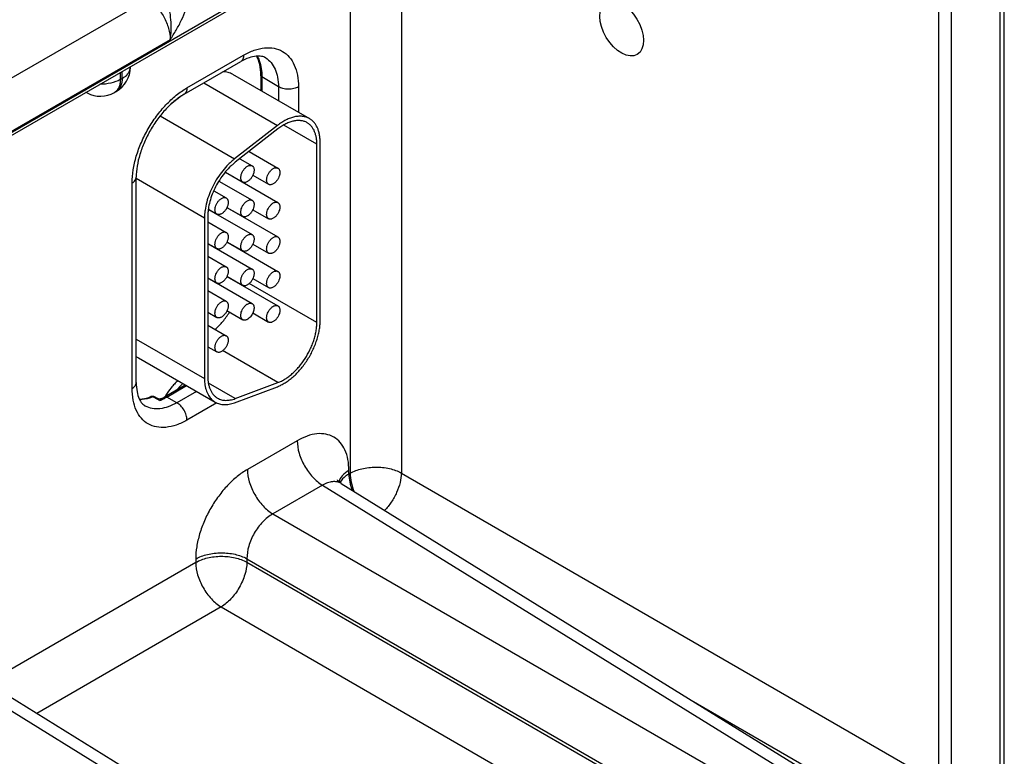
# Model space of a CAD drawing. Header units: inches. Extents: x 0 to 34, y 0 to 22.
# Tile 47 of 103: x 5.5 to 7, y 17.7 to 18.9. Entities that reach past the tile are written whole.
import ezdxf

# ---------------------------------------------------------------- set-up
doc = ezdxf.new("R2010")
doc.units = ezdxf.units.IN
doc.header["$LTSCALE"] = 1.87
doc.header["$MEASUREMENT"] = 0
doc.layers.get('0').update_dxf_attribs({"linetype": 'CONTINUOUS'})
doc.layers.add('02___PRT_ALL_AXES', color=7, linetype='CONTINUOUS')

msp = doc.modelspace()

# ---------------------------------------------------------------- linework, layer by layer
at = {"color": 7, "linetype": 'CONTINUOUS'}
for p, q in [((7.0282, 17.6452), (7.0282, 19.6382)), ((7.0217, 17.6361), (7.0217, 19.629)), ((4.7433, 18.297), (6.8886, 19.5356)), ((4.7462, 18.3035), (6.8915, 19.5422)), ((6.923, 19.5124), (6.923, 17.6616)), ((6.943, 19.5125), (6.943, 17.6617)), ((6.0631, 19.059), (6.0631, 18.1581)), ((5.9811, 19.0117), (5.9811, 18.1577)), ((5.657, 18.916), (5.3465, 18.7368)), ((5.693, 18.8515), (5.3762, 18.6685)), ((5.7199, 18.7745), (5.8106, 18.8268)), ((5.6293, 18.8079), (5.6293, 18.8086)), ((5.7153, 18.7642), (5.806, 18.8165)), ((5.6132, 18.7992), (5.6132, 18.7879)), ((5.6132, 18.7879), (5.6161, 18.7896)), ((5.6161, 18.7896), (5.6161, 18.8009)), ((5.793, 18.7963), (5.916, 18.7253)), ((5.838, 18.7948), (5.838, 18.7703)), ((5.8399, 18.7921), (5.8399, 18.7692)), ((5.8663, 18.7763), (5.8399, 18.7921)), ((5.7468, 18.7824), (5.8647, 18.7143)), ((5.8663, 18.7763), (5.8663, 18.754)), ((5.8984, 18.7761), (5.8984, 18.7354)), ((5.5601, 18.7666), (5.5583, 18.7675)), ((5.6039, 18.7673), (5.6068, 18.769)), ((5.7112, 18.7616), (5.6937, 18.7479)), ((5.677, 18.7297), (5.7962, 18.6609)), ((5.8647, 18.7143), (5.7962, 18.6609)), ((5.8656, 18.7088), (5.7972, 18.6554)), ((5.9278, 18.6844), (5.8749, 18.715)), ((5.9278, 18.3991), (5.9278, 18.6844)), ((5.9331, 18.4021), (5.9331, 18.6875)), ((5.8046, 18.6612), (5.8242, 18.6498)), ((5.8194, 18.6728), (5.8656, 18.6461)), ((5.6387, 18.3028), (5.6387, 18.6316)), ((5.6387, 18.6298), (5.748, 18.5667)), ((5.7814, 18.6396), (5.8656, 18.591)), ((5.7815, 18.6398), (5.8092, 18.6238)), ((5.8254, 18.6347), (5.8506, 18.6202)), ((5.6322, 18.2936), (5.6322, 18.6224)), ((5.7711, 18.6254), (5.8242, 18.5947)), ((5.8048, 18.6261), (5.8048, 18.6264)), ((5.7628, 18.61), (5.7829, 18.5984)), ((5.7839, 18.5831), (5.8656, 18.5359)), ((5.784, 18.5833), (5.8092, 18.5687)), ((5.748, 18.5667), (5.748, 18.3092)), ((5.7533, 18.5698), (5.7533, 18.3123)), ((5.7542, 18.5803), (5.7679, 18.5724)), ((5.7542, 18.58), (5.8242, 18.5396)), ((5.8048, 18.571), (5.8048, 18.5713)), ((5.8254, 18.5796), (5.8506, 18.565)), ((5.7533, 18.5603), (5.7829, 18.5433)), ((5.7533, 18.5257), (5.7679, 18.5173)), ((5.7533, 18.5254), (5.8242, 18.4845)), ((5.7839, 18.528), (5.8656, 18.4808)), ((5.784, 18.5282), (5.8092, 18.5136)), ((5.8254, 18.5245), (5.8506, 18.5099)), ((5.7533, 18.5052), (5.7829, 18.4881)), ((5.8048, 18.5159), (5.8048, 18.5162)), ((5.7839, 18.4729), (5.8656, 18.4257)), ((5.784, 18.4731), (5.8092, 18.4585)), ((5.7533, 18.4705), (5.7679, 18.4622)), ((5.7533, 18.4703), (5.8242, 18.4294)), ((5.9278, 18.3991), (5.8197, 18.4615)), ((5.8254, 18.4694), (5.8506, 18.4548)), ((5.7533, 18.4501), (5.7829, 18.433)), ((5.7533, 18.4154), (5.7679, 18.4071)), ((5.784, 18.418), (5.8092, 18.4034)), ((5.8254, 18.4143), (5.8506, 18.3997)), ((5.7533, 18.395), (5.7829, 18.3779)), ((5.6387, 18.3723), (5.748, 18.3092)), ((5.7533, 18.3603), (5.7679, 18.3519)), ((5.8656, 18.3028), (5.777, 18.354)), ((5.6421, 18.3425), (5.7651, 18.2714)), ((5.6842, 18.28), (5.7173, 18.2991)), ((5.7972, 18.2773), (5.7543, 18.302)), ((5.7972, 18.2773), (5.8656, 18.3028)), ((5.6875, 18.2797), (5.7192, 18.298)), ((5.7351, 18.2887), (5.7037, 18.2706)), ((5.7962, 18.2707), (5.8647, 18.2963)), ((5.6674, 18.279), (5.6655, 18.28)), ((5.6724, 18.2763), (5.6674, 18.279)), ((5.673, 18.2773), (5.668, 18.28)), ((5.6762, 18.2742), (5.6724, 18.2763)), ((5.7037, 18.2706), (5.6875, 18.2797)), ((5.7676, 18.2704), (5.7199, 18.2429)), ((5.8964, 18.2098), (5.8166, 18.1638)), ((5.9791, 18.1566), (5.9791, 18.1621)), ((5.9811, 18.1577), (5.9791, 18.1566)), ((6.0631, 18.1581), (6.923, 17.6616)), ((5.9665, 18.1414), (6.7243, 17.6727)), ((5.937, 18.1386), (5.8573, 18.0926)), ((5.937, 18.1386), (6.6943, 17.6703)), ((5.8573, 18.0926), (6.6415, 17.6398)), ((5.7339, 18.015), (5.4196, 17.8335)), ((5.7339, 18.0205), (5.7339, 18.015)), ((5.8159, 18.021), (6.6002, 17.5682)), ((5.8159, 18.021), (5.8159, 18.0154)), ((5.8159, 18.0154), (6.6002, 17.5626)), ((5.7746, 17.9438), (5.4796, 17.7735)), ((5.7746, 17.9438), (6.2568, 17.6654)), ((5.3775, 17.8156), (6.1348, 17.3472)), ((5.407, 17.8184), (6.1648, 17.3497)), ((6.5272, 17.7947), (6.8816, 17.59))]:
    msp.add_line(p, q, dxfattribs=at)
for points in [[(5.6791, 18.2772), (5.6785, 18.277), (5.6773, 18.2766), (5.6759, 18.2765), (5.6746, 18.2767), (5.6733, 18.2772), (5.673, 18.2773)], [(5.9665, 18.1414), (5.9645, 18.1428), (5.9627, 18.1444), (5.9615, 18.1459), (5.961, 18.1468), (5.9609, 18.147)]]:
    msp.add_lwpolyline(points, dxfattribs=at)
for centre, radius, start, end in [((5.5843, 18.8079), 0.045, 300.0008, 359.9992), ((5.5672, 18.7799), 0.0151, 234.5863, 241.7178), ((5.5814, 18.8062), 0.045, 241.7301, 300.0011), ((5.656, 18.3665), 0.0278, 231.1003, 239.9689), ((5.785, 18.3004), 0.0356, 210.1523, 211.5289), ((5.6648, 18.2741), 0.00676, 61.6012, 111.4205), ((5.6478, 18.3463), 0.0775, 291.554, 294.453), ((5.6394, 18.3574), 0.0895, 296.3565, 300.0555), ((5.6445, 18.3535), 0.0855, 294.4422, 298.3631), ((5.6406, 18.3609), 0.0938, 298.3141, 300.0087)]:
    msp.add_arc(centre, radius, start, end, dxfattribs=at)
for points, knots in [([(5.657, 18.916), (5.6622, 18.913), (5.6721, 18.9045), (5.6835, 18.8885), (5.6911, 18.8704), (5.6931, 18.8575), (5.693, 18.8515)], [0, 0, 0, 0, 0.237052, 0.499139, 0.761692, 1, 1, 1, 1]), ([(5.693, 18.8515), (5.694, 18.8566), (5.6952, 18.8674), (5.6945, 18.8837), (5.6926, 18.8975), (5.6905, 18.9084), (5.6892, 18.9137), (5.6884, 18.9164)], [0, 0, 0, 0, 0.240937, 0.492197, 0.747202, 0.874583, 1, 1, 1, 1]), ([(5.693, 18.8515), (5.6963, 18.8566), (5.7028, 18.8669), (5.7116, 18.8829), (5.718, 18.8992), (5.7202, 18.9106), (5.7202, 18.916)], [0, 0, 0, 0, 0.258867, 0.517509, 0.769693, 1, 1, 1, 1]), ([(5.8106, 18.8268), (5.8161, 18.83), (5.8269, 18.8351), (5.8436, 18.8391), (5.8592, 18.8388), (5.8731, 18.8337), (5.8844, 18.8242), (5.8926, 18.8108), (5.8975, 18.7944), (5.8984, 18.7824), (5.8984, 18.7761)], [0, 0, 0, 0, 0.144905, 0.274534, 0.391125, 0.500011, 0.608895, 0.725481, 0.855102, 1, 1, 1, 1]), ([(5.8106, 18.8268), (5.8106, 18.8257), (5.8104, 18.8235), (5.8096, 18.8205), (5.8081, 18.8181), (5.8067, 18.817), (5.806, 18.8165)], [0, 0, 0, 0, 0.289809, 0.549045, 0.782228, 1, 1, 1, 1]), ([(5.8459, 18.8225), (5.8439, 18.8237), (5.8389, 18.8255), (5.8297, 18.8257), (5.8182, 18.8228), (5.8102, 18.819), (5.806, 18.8165)], [0, 0, 0, 0, 0.162925, 0.371573, 0.650436, 1, 1, 1, 1]), ([(5.838, 18.7948), (5.838, 18.8005), (5.8371, 18.811), (5.8337, 18.8211), (5.8315, 18.8254)], [0, 0, 0, 0, 0.539778, 1, 1, 1, 1]), ([(5.832, 18.8255), (5.8334, 18.8232), (5.8384, 18.8128), (5.8399, 18.801), (5.8399, 18.7921)], [0, 0, 0, 0, 0.226576, 1, 1, 1, 1]), ([(5.8459, 18.8225), (5.8492, 18.8205), (5.8552, 18.8152), (5.8617, 18.8043), (5.8656, 18.791), (5.8663, 18.7814), (5.8663, 18.7763)], [0, 0, 0, 0, 0.217752, 0.451263, 0.710614, 1, 1, 1, 1]), ([(5.6161, 18.7896), (5.6181, 18.7907), (5.6217, 18.7932), (5.626, 18.7977), (5.6287, 18.8027), (5.6293, 18.8062), (5.6293, 18.8079)], [0, 0, 0, 0, 0.289798, 0.549041, 0.782223, 1, 1, 1, 1]), ([(5.6132, 18.7879), (5.6085, 18.7852), (5.5977, 18.7813), (5.5863, 18.7802), (5.5804, 18.7803)], [0, 0, 0, 0, 0.474453, 1, 1, 1, 1]), ([(5.6132, 18.7879), (5.6132, 18.7856), (5.6128, 18.7812), (5.6111, 18.7753), (5.6081, 18.7705), (5.6054, 18.7681), (5.6039, 18.7673)], [0, 0, 0, 0, 0.289805, 0.549049, 0.782227, 1, 1, 1, 1]), ([(5.6161, 18.7896), (5.6161, 18.7873), (5.6158, 18.783), (5.614, 18.777), (5.6111, 18.7722), (5.6083, 18.7698), (5.6068, 18.769)], [0, 0, 0, 0, 0.289805, 0.549049, 0.782227, 1, 1, 1, 1]), ([(5.793, 18.7963), (5.7919, 18.797), (5.7895, 18.7981), (5.7856, 18.7994), (5.7815, 18.8001), (5.7787, 18.8002), (5.7773, 18.8002)], [0, 0, 0, 0, 0.242074, 0.487442, 0.73919, 1, 1, 1, 1]), ([(5.8399, 18.7921), (5.8394, 18.7924), (5.8385, 18.7931), (5.838, 18.7943), (5.838, 18.7948)], [0, 0, 0, 0, 0.54927, 1, 1, 1, 1]), ([(5.6322, 18.6224), (5.6322, 18.6294), (5.6334, 18.6438), (5.6385, 18.6656), (5.6466, 18.6876), (5.6575, 18.7092), (5.6707, 18.7293), (5.6857, 18.7474), (5.7021, 18.7627), (5.7139, 18.771), (5.7199, 18.7745)], [0, 0, 0, 0, 0.114152, 0.237321, 0.36697, 0.499994, 0.633019, 0.76267, 0.885843, 1, 1, 1, 1]), ([(5.7199, 18.7745), (5.7199, 18.7733), (5.7198, 18.7712), (5.7189, 18.7682), (5.7174, 18.7658), (5.716, 18.7646), (5.7153, 18.7642)], [0, 0, 0, 0, 0.289809, 0.549045, 0.782228, 1, 1, 1, 1]), ([(5.8984, 18.7761), (5.8961, 18.7748), (5.8908, 18.7729), (5.8823, 18.772), (5.8738, 18.773), (5.8686, 18.775), (5.8663, 18.7763)], [0, 0, 0, 0, 0.237747, 0.501114, 0.763873, 1, 1, 1, 1]), ([(5.7153, 18.7642), (5.7102, 18.7612), (5.7001, 18.7541), (5.686, 18.7409), (5.6728, 18.7249), (5.6611, 18.7071), (5.6515, 18.688), (5.6443, 18.6686), (5.6399, 18.6498), (5.6387, 18.6374), (5.6387, 18.6316)], [0, 0, 0, 0, 0.110176, 0.232993, 0.36435, 0.500007, 0.635664, 0.767018, 0.889831, 1, 1, 1, 1]), ([(5.916, 18.7253), (5.9152, 18.7257), (5.9135, 18.7266), (5.9099, 18.728), (5.905, 18.7291), (5.8987, 18.7292), (5.8921, 18.7283), (5.8853, 18.7263), (5.8784, 18.7233), (5.8714, 18.7193), (5.8669, 18.716), (5.8647, 18.7143)], [0, 0, 0, 0, 0.051417, 0.1032, 0.209138, 0.320445, 0.438996, 0.56595, 0.70188, 0.846821, 1, 1, 1, 1]), ([(5.9331, 18.6875), (5.9331, 18.6896), (5.9329, 18.6938), (5.9321, 18.6999), (5.9307, 18.7055), (5.9288, 18.7107), (5.9264, 18.7153), (5.9234, 18.7193), (5.92, 18.7227), (5.9174, 18.7245), (5.916, 18.7253)], [0, 0, 0, 0, 0.14849, 0.289479, 0.422747, 0.548653, 0.667992, 0.781933, 0.891987, 1, 1, 1, 1]), ([(5.9123, 18.7188), (5.9108, 18.7196), (5.9075, 18.7211), (5.9022, 18.7222), (5.8965, 18.7224), (5.8906, 18.7215), (5.8844, 18.7197), (5.8781, 18.717), (5.8717, 18.7133), (5.8676, 18.7104), (5.8656, 18.7088)], [0, 0, 0, 0, 0.10308, 0.20903, 0.320349, 0.43892, 0.565901, 0.701837, 0.846767, 1, 1, 1, 1]), ([(5.9278, 18.6844), (5.9278, 18.6864), (5.9277, 18.6902), (5.9269, 18.6957), (5.9257, 18.7008), (5.9239, 18.7055), (5.9217, 18.7097), (5.919, 18.7133), (5.9159, 18.7164), (5.9135, 18.7181), (5.9123, 18.7188)], [0, 0, 0, 0, 0.148529, 0.289501, 0.422739, 0.548642, 0.667995, 0.781939, 0.891988, 1, 1, 1, 1]), ([(5.7962, 18.6609), (5.7945, 18.6595), (5.7912, 18.6567), (5.7846, 18.6506), (5.7769, 18.6419), (5.7686, 18.6304), (5.7615, 18.618), (5.7557, 18.6051), (5.7514, 18.5921), (5.7491, 18.5812), (5.7482, 18.5728), (5.748, 18.5687), (5.748, 18.5667)], [0, 0, 0, 0, 0.059291, 0.120491, 0.247245, 0.377853, 0.509817, 0.640447, 0.767136, 0.887636, 0.944969, 1, 1, 1, 1]), ([(5.7972, 18.6554), (5.7956, 18.6542), (5.7926, 18.6516), (5.7866, 18.646), (5.7796, 18.6381), (5.7721, 18.6277), (5.7656, 18.6164), (5.7603, 18.6047), (5.7564, 18.5928), (5.7543, 18.5829), (5.7535, 18.5753), (5.7533, 18.5716), (5.7533, 18.5698)], [0, 0, 0, 0, 0.059313, 0.12051, 0.247235, 0.377856, 0.509817, 0.640444, 0.767146, 0.887618, 0.944948, 1, 1, 1, 1]), ([(5.8092, 18.6238), (5.8088, 18.624), (5.8081, 18.6246), (5.8073, 18.6256), (5.8067, 18.627), (5.8063, 18.6285), (5.8061, 18.6301), (5.8061, 18.632), (5.8064, 18.6339), (5.8071, 18.6366), (5.8081, 18.6393), (5.8096, 18.6418), (5.8108, 18.6436), (5.8121, 18.6453), (5.8136, 18.6468), (5.8151, 18.648), (5.8162, 18.6488), (5.8167, 18.6491)], [0, 0, 0, 0, 0.04282, 0.08741, 0.135196, 0.187114, 0.243566, 0.304532, 0.36964, 0.438255, 0.58247, 0.656229, 0.729617, 0.801598, 0.871247, 0.937677, 1, 1, 1, 1]), ([(5.8167, 18.6491), (5.8174, 18.6494), (5.8187, 18.6501), (5.8207, 18.6506), (5.8223, 18.6505), (5.8234, 18.6502), (5.824, 18.65), (5.8242, 18.6498)], [0, 0, 0, 0, 0.289326, 0.548705, 0.78167, 0.891839, 1, 1, 1, 1]), ([(5.8242, 18.6498), (5.8246, 18.6496), (5.8253, 18.6491), (5.8261, 18.648), (5.8268, 18.6467), (5.8272, 18.6452), (5.8274, 18.6435), (5.8273, 18.6417), (5.827, 18.6397), (5.8264, 18.637), (5.8253, 18.6344), (5.8239, 18.6318), (5.8226, 18.63), (5.8213, 18.6284), (5.8198, 18.6269), (5.8183, 18.6256), (5.8173, 18.6249), (5.8167, 18.6246)], [0, 0, 0, 0, 0.04282, 0.08741, 0.135196, 0.187114, 0.243566, 0.304532, 0.36964, 0.438255, 0.58247, 0.656229, 0.729617, 0.801598, 0.871247, 0.937677, 1, 1, 1, 1]), ([(5.8506, 18.6202), (5.8502, 18.6204), (5.8495, 18.6209), (5.8487, 18.622), (5.848, 18.6233), (5.8476, 18.6248), (5.8474, 18.6265), (5.8475, 18.6283), (5.8478, 18.6302), (5.8484, 18.6329), (5.8495, 18.6356), (5.8509, 18.6381), (5.8522, 18.6399), (5.8535, 18.6416), (5.855, 18.6431), (5.8565, 18.6444), (5.8575, 18.6451), (5.8581, 18.6454)], [0, 0, 0, 0, 0.04282, 0.08741, 0.135196, 0.187114, 0.243566, 0.304532, 0.36964, 0.438255, 0.58247, 0.656229, 0.729617, 0.801598, 0.871247, 0.937677, 1, 1, 1, 1]), ([(5.8581, 18.6454), (5.8587, 18.6458), (5.86, 18.6464), (5.8621, 18.6469), (5.8637, 18.6468), (5.8648, 18.6465), (5.8653, 18.6463), (5.8656, 18.6461)], [0, 0, 0, 0, 0.289326, 0.548705, 0.78167, 0.891839, 1, 1, 1, 1]), ([(5.8656, 18.6461), (5.866, 18.6459), (5.8667, 18.6454), (5.8675, 18.6443), (5.8681, 18.643), (5.8685, 18.6415), (5.8687, 18.6398), (5.8687, 18.638), (5.8684, 18.6361), (5.8677, 18.6334), (5.8667, 18.6307), (5.8652, 18.6282), (5.864, 18.6264), (5.8627, 18.6247), (5.8612, 18.6232), (5.8597, 18.6219), (5.8586, 18.6212), (5.8581, 18.6209)], [0, 0, 0, 0, 0.04282, 0.08741, 0.135196, 0.187114, 0.243566, 0.304532, 0.36964, 0.438255, 0.58247, 0.656229, 0.729617, 0.801598, 0.871247, 0.937677, 1, 1, 1, 1]), ([(5.6322, 18.6224), (5.6331, 18.623), (5.6349, 18.6242), (5.6371, 18.6265), (5.6384, 18.629), (5.6387, 18.6307), (5.6387, 18.6316)], [0, 0, 0, 0, 0.289804, 0.549038, 0.782223, 1, 1, 1, 1]), ([(5.8167, 18.6246), (5.8161, 18.6242), (5.8147, 18.6236), (5.8127, 18.6231), (5.8111, 18.6231), (5.81, 18.6234), (5.8095, 18.6237), (5.8092, 18.6238)], [0, 0, 0, 0, 0.289326, 0.548705, 0.78167, 0.891839, 1, 1, 1, 1]), ([(5.8581, 18.6209), (5.8574, 18.6205), (5.8561, 18.6199), (5.8541, 18.6194), (5.8525, 18.6195), (5.8513, 18.6198), (5.8508, 18.62), (5.8506, 18.6202)], [0, 0, 0, 0, 0.289326, 0.548705, 0.78167, 0.891839, 1, 1, 1, 1]), ([(5.7754, 18.5976), (5.776, 18.598), (5.7773, 18.5986), (5.7793, 18.5991), (5.7809, 18.5991), (5.7821, 18.5988), (5.7826, 18.5985), (5.7829, 18.5984)], [0, 0, 0, 0, 0.289326, 0.548705, 0.78167, 0.891839, 1, 1, 1, 1]), ([(5.7829, 18.5984), (5.7832, 18.5982), (5.7839, 18.5976), (5.7848, 18.5966), (5.7854, 18.5952), (5.7858, 18.5937), (5.786, 18.5921), (5.7859, 18.5902), (5.7857, 18.5883), (5.785, 18.5856), (5.7839, 18.5829), (5.7825, 18.5804), (5.7813, 18.5786), (5.7799, 18.5769), (5.7785, 18.5754), (5.777, 18.5742), (5.7759, 18.5734), (5.7754, 18.5731)], [0, 0, 0, 0, 0.04282, 0.08741, 0.135196, 0.187114, 0.243566, 0.304532, 0.36964, 0.438255, 0.58247, 0.656229, 0.729617, 0.801598, 0.871247, 0.937677, 1, 1, 1, 1]), ([(5.7679, 18.5724), (5.7675, 18.5726), (5.7668, 18.5731), (5.7659, 18.5742), (5.7653, 18.5755), (5.7649, 18.577), (5.7647, 18.5787), (5.7648, 18.5805), (5.765, 18.5825), (5.7657, 18.5851), (5.7668, 18.5878), (5.7682, 18.5904), (5.7694, 18.5922), (5.7708, 18.5938), (5.7722, 18.5953), (5.7737, 18.5966), (5.7748, 18.5973), (5.7754, 18.5976)], [0, 0, 0, 0, 0.04282, 0.08741, 0.135196, 0.187114, 0.243566, 0.304532, 0.36964, 0.438255, 0.58247, 0.656229, 0.729617, 0.801598, 0.871247, 0.937677, 1, 1, 1, 1]), ([(5.8092, 18.5687), (5.8088, 18.5689), (5.8081, 18.5695), (5.8073, 18.5705), (5.8067, 18.5718), (5.8063, 18.5733), (5.8061, 18.575), (5.8061, 18.5769), (5.8064, 18.5788), (5.8071, 18.5815), (5.8081, 18.5841), (5.8096, 18.5867), (5.8108, 18.5885), (5.8121, 18.5902), (5.8136, 18.5917), (5.8151, 18.5929), (5.8162, 18.5936), (5.8167, 18.594)], [0, 0, 0, 0, 0.04282, 0.08741, 0.135196, 0.187114, 0.243566, 0.304532, 0.36964, 0.438255, 0.58247, 0.656229, 0.729617, 0.801598, 0.871247, 0.937677, 1, 1, 1, 1]), ([(5.8167, 18.594), (5.8174, 18.5943), (5.8187, 18.595), (5.8207, 18.5954), (5.8223, 18.5954), (5.8234, 18.5951), (5.824, 18.5948), (5.8242, 18.5947)], [0, 0, 0, 0, 0.289326, 0.548705, 0.78167, 0.891839, 1, 1, 1, 1]), ([(5.8242, 18.5947), (5.8246, 18.5945), (5.8253, 18.5939), (5.8261, 18.5929), (5.8268, 18.5916), (5.8272, 18.5901), (5.8274, 18.5884), (5.8273, 18.5866), (5.827, 18.5846), (5.8264, 18.5819), (5.8253, 18.5793), (5.8239, 18.5767), (5.8226, 18.5749), (5.8213, 18.5733), (5.8198, 18.5718), (5.8183, 18.5705), (5.8173, 18.5698), (5.8167, 18.5695)], [0, 0, 0, 0, 0.04282, 0.08741, 0.135196, 0.187114, 0.243566, 0.304532, 0.36964, 0.438255, 0.58247, 0.656229, 0.729617, 0.801598, 0.871247, 0.937677, 1, 1, 1, 1]), ([(5.8506, 18.565), (5.8502, 18.5653), (5.8495, 18.5658), (5.8487, 18.5669), (5.848, 18.5682), (5.8476, 18.5697), (5.8474, 18.5714), (5.8475, 18.5732), (5.8478, 18.5751), (5.8484, 18.5778), (5.8495, 18.5805), (5.8509, 18.583), (5.8522, 18.5848), (5.8535, 18.5865), (5.855, 18.588), (5.8565, 18.5893), (5.8575, 18.59), (5.8581, 18.5903)], [0, 0, 0, 0, 0.04282, 0.08741, 0.135196, 0.187114, 0.243566, 0.304532, 0.36964, 0.438255, 0.58247, 0.656229, 0.729617, 0.801598, 0.871247, 0.937677, 1, 1, 1, 1]), ([(5.8581, 18.5903), (5.8587, 18.5907), (5.86, 18.5913), (5.8621, 18.5918), (5.8637, 18.5917), (5.8648, 18.5914), (5.8653, 18.5912), (5.8656, 18.591)], [0, 0, 0, 0, 0.289326, 0.548705, 0.78167, 0.891839, 1, 1, 1, 1]), ([(5.8656, 18.591), (5.866, 18.5908), (5.8667, 18.5903), (5.8675, 18.5892), (5.8681, 18.5879), (5.8685, 18.5864), (5.8687, 18.5847), (5.8687, 18.5829), (5.8684, 18.581), (5.8677, 18.5783), (5.8667, 18.5756), (5.8652, 18.5731), (5.864, 18.5712), (5.8627, 18.5696), (5.8612, 18.5681), (5.8597, 18.5668), (5.8586, 18.5661), (5.8581, 18.5658)], [0, 0, 0, 0, 0.04282, 0.08741, 0.135196, 0.187114, 0.243566, 0.304532, 0.36964, 0.438255, 0.58247, 0.656229, 0.729617, 0.801598, 0.871247, 0.937677, 1, 1, 1, 1]), ([(5.7754, 18.5731), (5.7747, 18.5728), (5.7734, 18.5721), (5.7714, 18.5716), (5.7698, 18.5717), (5.7686, 18.572), (5.7681, 18.5722), (5.7679, 18.5724)], [0, 0, 0, 0, 0.289326, 0.548705, 0.78167, 0.891839, 1, 1, 1, 1]), ([(5.8167, 18.5695), (5.8161, 18.5691), (5.8147, 18.5685), (5.8127, 18.568), (5.8111, 18.568), (5.81, 18.5683), (5.8095, 18.5686), (5.8092, 18.5687)], [0, 0, 0, 0, 0.289326, 0.548705, 0.78167, 0.891839, 1, 1, 1, 1]), ([(5.8581, 18.5658), (5.8574, 18.5654), (5.8561, 18.5648), (5.8541, 18.5643), (5.8525, 18.5643), (5.8513, 18.5647), (5.8508, 18.5649), (5.8506, 18.565)], [0, 0, 0, 0, 0.289326, 0.548705, 0.78167, 0.891839, 1, 1, 1, 1]), ([(5.7679, 18.5173), (5.7675, 18.5175), (5.7668, 18.518), (5.7659, 18.5191), (5.7653, 18.5204), (5.7649, 18.5219), (5.7647, 18.5236), (5.7648, 18.5254), (5.765, 18.5273), (5.7657, 18.53), (5.7668, 18.5327), (5.7682, 18.5352), (5.7694, 18.5371), (5.7708, 18.5387), (5.7722, 18.5402), (5.7737, 18.5415), (5.7748, 18.5422), (5.7754, 18.5425)], [0, 0, 0, 0, 0.04282, 0.08741, 0.135196, 0.187114, 0.243566, 0.304532, 0.36964, 0.438255, 0.58247, 0.656229, 0.729617, 0.801598, 0.871247, 0.937677, 1, 1, 1, 1]), ([(5.7754, 18.5425), (5.776, 18.5429), (5.7773, 18.5435), (5.7793, 18.544), (5.7809, 18.544), (5.7821, 18.5436), (5.7826, 18.5434), (5.7829, 18.5433)], [0, 0, 0, 0, 0.289326, 0.548705, 0.78167, 0.891839, 1, 1, 1, 1]), ([(5.7829, 18.5433), (5.7832, 18.543), (5.7839, 18.5425), (5.7848, 18.5414), (5.7854, 18.5401), (5.7858, 18.5386), (5.786, 18.5369), (5.7859, 18.5351), (5.7857, 18.5332), (5.785, 18.5305), (5.7839, 18.5278), (5.7825, 18.5253), (5.7813, 18.5235), (5.7799, 18.5218), (5.7785, 18.5203), (5.777, 18.519), (5.7759, 18.5183), (5.7754, 18.518)], [0, 0, 0, 0, 0.04282, 0.08741, 0.135196, 0.187114, 0.243566, 0.304532, 0.36964, 0.438255, 0.58247, 0.656229, 0.729617, 0.801598, 0.871247, 0.937677, 1, 1, 1, 1]), ([(5.8092, 18.5136), (5.8088, 18.5138), (5.8081, 18.5144), (5.8073, 18.5154), (5.8067, 18.5167), (5.8063, 18.5182), (5.8061, 18.5199), (5.8061, 18.5217), (5.8064, 18.5237), (5.8071, 18.5264), (5.8081, 18.529), (5.8096, 18.5316), (5.8108, 18.5334), (5.8121, 18.5351), (5.8136, 18.5365), (5.8151, 18.5378), (5.8162, 18.5385), (5.8167, 18.5388)], [0, 0, 0, 0, 0.04282, 0.08741, 0.135196, 0.187114, 0.243566, 0.304532, 0.36964, 0.438255, 0.58247, 0.656229, 0.729617, 0.801598, 0.871247, 0.937677, 1, 1, 1, 1]), ([(5.8167, 18.5388), (5.8174, 18.5392), (5.8187, 18.5398), (5.8207, 18.5403), (5.8223, 18.5403), (5.8234, 18.54), (5.824, 18.5397), (5.8242, 18.5396)], [0, 0, 0, 0, 0.289326, 0.548705, 0.78167, 0.891839, 1, 1, 1, 1]), ([(5.8242, 18.5396), (5.8246, 18.5394), (5.8253, 18.5388), (5.8261, 18.5378), (5.8268, 18.5365), (5.8272, 18.535), (5.8274, 18.5333), (5.8273, 18.5314), (5.827, 18.5295), (5.8264, 18.5268), (5.8253, 18.5242), (5.8239, 18.5216), (5.8226, 18.5198), (5.8213, 18.5181), (5.8198, 18.5167), (5.8183, 18.5154), (5.8173, 18.5147), (5.8167, 18.5143)], [0, 0, 0, 0, 0.04282, 0.08741, 0.135196, 0.187114, 0.243566, 0.304532, 0.36964, 0.438255, 0.58247, 0.656229, 0.729617, 0.801598, 0.871247, 0.937677, 1, 1, 1, 1]), ([(5.8506, 18.5099), (5.8502, 18.5101), (5.8495, 18.5107), (5.8487, 18.5118), (5.848, 18.5131), (5.8476, 18.5146), (5.8474, 18.5163), (5.8475, 18.5181), (5.8478, 18.52), (5.8484, 18.5227), (5.8495, 18.5254), (5.8509, 18.5279), (5.8522, 18.5297), (5.8535, 18.5314), (5.855, 18.5329), (5.8565, 18.5341), (5.8575, 18.5349), (5.8581, 18.5352)], [0, 0, 0, 0, 0.04282, 0.08741, 0.135196, 0.187114, 0.243566, 0.304532, 0.36964, 0.438255, 0.58247, 0.656229, 0.729617, 0.801598, 0.871247, 0.937677, 1, 1, 1, 1]), ([(5.8581, 18.5352), (5.8587, 18.5356), (5.86, 18.5362), (5.8621, 18.5367), (5.8637, 18.5366), (5.8648, 18.5363), (5.8653, 18.5361), (5.8656, 18.5359)], [0, 0, 0, 0, 0.289326, 0.548705, 0.78167, 0.891839, 1, 1, 1, 1]), ([(5.8656, 18.5359), (5.866, 18.5357), (5.8667, 18.5352), (5.8675, 18.5341), (5.8681, 18.5328), (5.8685, 18.5313), (5.8687, 18.5296), (5.8687, 18.5278), (5.8684, 18.5258), (5.8677, 18.5232), (5.8667, 18.5205), (5.8652, 18.5179), (5.864, 18.5161), (5.8627, 18.5145), (5.8612, 18.513), (5.8597, 18.5117), (5.8586, 18.511), (5.8581, 18.5107)], [0, 0, 0, 0, 0.04282, 0.08741, 0.135196, 0.187114, 0.243566, 0.304532, 0.36964, 0.438255, 0.58247, 0.656229, 0.729617, 0.801598, 0.871247, 0.937677, 1, 1, 1, 1]), ([(5.7754, 18.518), (5.7747, 18.5176), (5.7734, 18.517), (5.7714, 18.5165), (5.7698, 18.5166), (5.7686, 18.5169), (5.7681, 18.5171), (5.7679, 18.5173)], [0, 0, 0, 0, 0.289326, 0.548705, 0.78167, 0.891839, 1, 1, 1, 1]), ([(5.8167, 18.5143), (5.8161, 18.514), (5.8147, 18.5133), (5.8127, 18.5129), (5.8111, 18.5129), (5.81, 18.5132), (5.8095, 18.5135), (5.8092, 18.5136)], [0, 0, 0, 0, 0.289326, 0.548705, 0.78167, 0.891839, 1, 1, 1, 1]), ([(5.8581, 18.5107), (5.8574, 18.5103), (5.8561, 18.5097), (5.8541, 18.5092), (5.8525, 18.5092), (5.8513, 18.5095), (5.8508, 18.5098), (5.8506, 18.5099)], [0, 0, 0, 0, 0.289326, 0.548705, 0.78167, 0.891839, 1, 1, 1, 1]), ([(5.7679, 18.4622), (5.7675, 18.4624), (5.7668, 18.4629), (5.7659, 18.464), (5.7653, 18.4653), (5.7649, 18.4668), (5.7647, 18.4685), (5.7648, 18.4703), (5.765, 18.4722), (5.7657, 18.4749), (5.7668, 18.4776), (5.7682, 18.4801), (5.7694, 18.4819), (5.7708, 18.4836), (5.7722, 18.4851), (5.7737, 18.4864), (5.7748, 18.4871), (5.7754, 18.4874)], [0, 0, 0, 0, 0.04282, 0.08741, 0.135196, 0.187114, 0.243566, 0.304532, 0.36964, 0.438255, 0.58247, 0.656229, 0.729617, 0.801598, 0.871247, 0.937677, 1, 1, 1, 1]), ([(5.7754, 18.4874), (5.776, 18.4878), (5.7773, 18.4884), (5.7793, 18.4889), (5.7809, 18.4889), (5.7821, 18.4885), (5.7826, 18.4883), (5.7829, 18.4881)], [0, 0, 0, 0, 0.289326, 0.548705, 0.78167, 0.891839, 1, 1, 1, 1]), ([(5.7829, 18.4881), (5.7832, 18.4879), (5.7839, 18.4874), (5.7848, 18.4863), (5.7854, 18.485), (5.7858, 18.4835), (5.786, 18.4818), (5.7859, 18.48), (5.7857, 18.4781), (5.785, 18.4754), (5.7839, 18.4727), (5.7825, 18.4702), (5.7813, 18.4684), (5.7799, 18.4667), (5.7785, 18.4652), (5.777, 18.4639), (5.7759, 18.4632), (5.7754, 18.4629)], [0, 0, 0, 0, 0.04282, 0.08741, 0.135196, 0.187114, 0.243566, 0.304532, 0.36964, 0.438255, 0.58247, 0.656229, 0.729617, 0.801598, 0.871247, 0.937677, 1, 1, 1, 1]), ([(5.8092, 18.4585), (5.8088, 18.4587), (5.8081, 18.4592), (5.8073, 18.4603), (5.8067, 18.4616), (5.8063, 18.4631), (5.8061, 18.4648), (5.8061, 18.4666), (5.8064, 18.4686), (5.8071, 18.4713), (5.8081, 18.4739), (5.8096, 18.4765), (5.8108, 18.4783), (5.8121, 18.4799), (5.8136, 18.4814), (5.8151, 18.4827), (5.8162, 18.4834), (5.8167, 18.4837)], [0, 0, 0, 0, 0.04282, 0.08741, 0.135196, 0.187114, 0.243566, 0.304532, 0.36964, 0.438255, 0.58247, 0.656229, 0.729617, 0.801598, 0.871247, 0.937677, 1, 1, 1, 1]), ([(5.8167, 18.4837), (5.8174, 18.4841), (5.8187, 18.4847), (5.8207, 18.4852), (5.8223, 18.4852), (5.8234, 18.4849), (5.824, 18.4846), (5.8242, 18.4845)], [0, 0, 0, 0, 0.289326, 0.548705, 0.78167, 0.891839, 1, 1, 1, 1]), ([(5.8242, 18.4845), (5.8246, 18.4843), (5.8253, 18.4837), (5.8261, 18.4827), (5.8268, 18.4814), (5.8272, 18.4798), (5.8274, 18.4782), (5.8273, 18.4763), (5.827, 18.4744), (5.8264, 18.4717), (5.8253, 18.469), (5.8239, 18.4665), (5.8226, 18.4647), (5.8213, 18.463), (5.8198, 18.4615), (5.8183, 18.4603), (5.8173, 18.4595), (5.8167, 18.4592)], [0, 0, 0, 0, 0.04282, 0.08741, 0.135196, 0.187114, 0.243566, 0.304532, 0.36964, 0.438255, 0.58247, 0.656229, 0.729617, 0.801598, 0.871247, 0.937677, 1, 1, 1, 1]), ([(5.8506, 18.4548), (5.8502, 18.455), (5.8495, 18.4556), (5.8487, 18.4566), (5.848, 18.4579), (5.8476, 18.4595), (5.8474, 18.4611), (5.8475, 18.463), (5.8478, 18.4649), (5.8484, 18.4676), (5.8495, 18.4702), (5.8509, 18.4728), (5.8522, 18.4746), (5.8535, 18.4763), (5.855, 18.4778), (5.8565, 18.479), (5.8575, 18.4797), (5.8581, 18.4801)], [0, 0, 0, 0, 0.04282, 0.08741, 0.135196, 0.187114, 0.243566, 0.304532, 0.36964, 0.438255, 0.58247, 0.656229, 0.729617, 0.801598, 0.871247, 0.937677, 1, 1, 1, 1]), ([(5.8581, 18.4801), (5.8587, 18.4804), (5.86, 18.4811), (5.8621, 18.4815), (5.8637, 18.4815), (5.8648, 18.4812), (5.8653, 18.4809), (5.8656, 18.4808)], [0, 0, 0, 0, 0.289326, 0.548705, 0.78167, 0.891839, 1, 1, 1, 1]), ([(5.8656, 18.4808), (5.866, 18.4806), (5.8667, 18.4801), (5.8675, 18.479), (5.8681, 18.4777), (5.8685, 18.4762), (5.8687, 18.4745), (5.8687, 18.4727), (5.8684, 18.4707), (5.8677, 18.468), (5.8667, 18.4654), (5.8652, 18.4628), (5.864, 18.461), (5.8627, 18.4594), (5.8612, 18.4579), (5.8597, 18.4566), (5.8586, 18.4559), (5.8581, 18.4556)], [0, 0, 0, 0, 0.04282, 0.08741, 0.135196, 0.187114, 0.243566, 0.304532, 0.36964, 0.438255, 0.58247, 0.656229, 0.729617, 0.801598, 0.871247, 0.937677, 1, 1, 1, 1]), ([(5.7754, 18.4629), (5.7747, 18.4625), (5.7734, 18.4619), (5.7714, 18.4614), (5.7698, 18.4615), (5.7686, 18.4618), (5.7681, 18.462), (5.7679, 18.4622)], [0, 0, 0, 0, 0.289326, 0.548705, 0.78167, 0.891839, 1, 1, 1, 1]), ([(5.8167, 18.4592), (5.8161, 18.4589), (5.8147, 18.4582), (5.8127, 18.4577), (5.8111, 18.4578), (5.81, 18.4581), (5.8095, 18.4584), (5.8092, 18.4585)], [0, 0, 0, 0, 0.289326, 0.548705, 0.78167, 0.891839, 1, 1, 1, 1]), ([(5.8581, 18.4556), (5.8574, 18.4552), (5.8561, 18.4546), (5.8541, 18.4541), (5.8525, 18.4541), (5.8513, 18.4544), (5.8508, 18.4547), (5.8506, 18.4548)], [0, 0, 0, 0, 0.289326, 0.548705, 0.78167, 0.891839, 1, 1, 1, 1]), ([(5.7679, 18.4071), (5.7675, 18.4073), (5.7668, 18.4078), (5.7659, 18.4089), (5.7653, 18.4102), (5.7649, 18.4117), (5.7647, 18.4134), (5.7648, 18.4152), (5.765, 18.4171), (5.7657, 18.4198), (5.7668, 18.4225), (5.7682, 18.425), (5.7694, 18.4268), (5.7708, 18.4285), (5.7722, 18.43), (5.7737, 18.4313), (5.7748, 18.432), (5.7754, 18.4323)], [0, 0, 0, 0, 0.04282, 0.08741, 0.135196, 0.187114, 0.243566, 0.304532, 0.36964, 0.438255, 0.58247, 0.656229, 0.729617, 0.801598, 0.871247, 0.937677, 1, 1, 1, 1]), ([(5.7754, 18.4323), (5.776, 18.4327), (5.7773, 18.4333), (5.7793, 18.4338), (5.7809, 18.4337), (5.7821, 18.4334), (5.7826, 18.4332), (5.7829, 18.433)], [0, 0, 0, 0, 0.289326, 0.548705, 0.78167, 0.891839, 1, 1, 1, 1]), ([(5.7829, 18.433), (5.7832, 18.4328), (5.7839, 18.4323), (5.7848, 18.4312), (5.7854, 18.4299), (5.7858, 18.4284), (5.786, 18.4267), (5.7859, 18.4249), (5.7857, 18.423), (5.785, 18.4203), (5.7839, 18.4176), (5.7825, 18.4151), (5.7813, 18.4133), (5.7799, 18.4116), (5.7785, 18.4101), (5.777, 18.4088), (5.7759, 18.4081), (5.7754, 18.4078)], [0, 0, 0, 0, 0.04282, 0.08741, 0.135196, 0.187114, 0.243566, 0.304532, 0.36964, 0.438255, 0.58247, 0.656229, 0.729617, 0.801598, 0.871247, 0.937677, 1, 1, 1, 1]), ([(5.8092, 18.4034), (5.8088, 18.4036), (5.8081, 18.4041), (5.8073, 18.4052), (5.8067, 18.4065), (5.8063, 18.408), (5.8061, 18.4097), (5.8061, 18.4115), (5.8064, 18.4134), (5.8071, 18.4161), (5.8081, 18.4188), (5.8096, 18.4213), (5.8108, 18.4232), (5.8121, 18.4248), (5.8136, 18.4263), (5.8151, 18.4276), (5.8162, 18.4283), (5.8167, 18.4286)], [0, 0, 0, 0, 0.04282, 0.08741, 0.135196, 0.187114, 0.243566, 0.304532, 0.36964, 0.438255, 0.58247, 0.656229, 0.729617, 0.801598, 0.871247, 0.937677, 1, 1, 1, 1]), ([(5.8167, 18.4286), (5.8174, 18.429), (5.8187, 18.4296), (5.8207, 18.4301), (5.8223, 18.4301), (5.8234, 18.4297), (5.824, 18.4295), (5.8242, 18.4294)], [0, 0, 0, 0, 0.289326, 0.548705, 0.78167, 0.891839, 1, 1, 1, 1]), ([(5.8242, 18.4294), (5.8245, 18.4292), (5.8251, 18.4288), (5.8258, 18.428), (5.8264, 18.4271), (5.8267, 18.4264), (5.8268, 18.426)], [0, 0, 0, 0, 0.235328, 0.476974, 0.730486, 1, 1, 1, 1]), ([(5.8268, 18.426), (5.8271, 18.4252), (5.8274, 18.4233), (5.8273, 18.4204), (5.8266, 18.4173), (5.8258, 18.4152), (5.8253, 18.4141)], [0, 0, 0, 0, 0.212294, 0.45295, 0.718058, 1, 1, 1, 1]), ([(5.8506, 18.3997), (5.8502, 18.3999), (5.8495, 18.4005), (5.8487, 18.4015), (5.848, 18.4028), (5.8476, 18.4043), (5.8474, 18.406), (5.8475, 18.4079), (5.8478, 18.4098), (5.8484, 18.4125), (5.8495, 18.4151), (5.8509, 18.4177), (5.8522, 18.4195), (5.8535, 18.4212), (5.855, 18.4226), (5.8565, 18.4239), (5.8575, 18.4246), (5.8581, 18.4249)], [0, 0, 0, 0, 0.04282, 0.08741, 0.135196, 0.187114, 0.243566, 0.304532, 0.36964, 0.438255, 0.58247, 0.656229, 0.729617, 0.801598, 0.871247, 0.937677, 1, 1, 1, 1]), ([(5.8581, 18.4249), (5.8587, 18.4253), (5.86, 18.4259), (5.8621, 18.4264), (5.8637, 18.4264), (5.8648, 18.4261), (5.8653, 18.4258), (5.8656, 18.4257)], [0, 0, 0, 0, 0.289326, 0.548705, 0.78167, 0.891839, 1, 1, 1, 1]), ([(5.8656, 18.4257), (5.866, 18.4255), (5.8667, 18.4249), (5.8675, 18.4239), (5.8681, 18.4226), (5.8685, 18.4211), (5.8687, 18.4194), (5.8687, 18.4175), (5.8684, 18.4156), (5.8677, 18.4129), (5.8667, 18.4103), (5.8652, 18.4077), (5.864, 18.4059), (5.8627, 18.4042), (5.8612, 18.4028), (5.8597, 18.4015), (5.8586, 18.4008), (5.8581, 18.4005)], [0, 0, 0, 0, 0.04282, 0.08741, 0.135196, 0.187114, 0.243566, 0.304532, 0.36964, 0.438255, 0.58247, 0.656229, 0.729617, 0.801598, 0.871247, 0.937677, 1, 1, 1, 1]), ([(5.7652, 18.3881), (5.7674, 18.39), (5.7716, 18.394), (5.7775, 18.4007), (5.783, 18.4079), (5.7864, 18.413), (5.788, 18.4156)], [0, 0, 0, 0, 0.240177, 0.488476, 0.742583, 1, 1, 1, 1]), ([(5.8253, 18.4141), (5.8248, 18.4131), (5.8237, 18.411), (5.8216, 18.4082), (5.8197, 18.4062), (5.818, 18.4049), (5.8171, 18.4044), (5.8167, 18.4041)], [0, 0, 0, 0, 0.263714, 0.524118, 0.772204, 0.889165, 1, 1, 1, 1]), ([(5.7754, 18.4078), (5.7747, 18.4074), (5.7734, 18.4068), (5.7714, 18.4063), (5.7698, 18.4063), (5.7686, 18.4067), (5.7681, 18.4069), (5.7679, 18.4071)], [0, 0, 0, 0, 0.289326, 0.548705, 0.78167, 0.891839, 1, 1, 1, 1]), ([(5.8167, 18.4041), (5.8161, 18.4037), (5.8147, 18.4031), (5.8127, 18.4026), (5.8111, 18.4027), (5.81, 18.403), (5.8095, 18.4032), (5.8092, 18.4034)], [0, 0, 0, 0, 0.289326, 0.548705, 0.78167, 0.891839, 1, 1, 1, 1]), ([(5.8581, 18.4005), (5.8574, 18.4001), (5.8561, 18.3995), (5.8541, 18.399), (5.8525, 18.399), (5.8513, 18.3993), (5.8508, 18.3996), (5.8506, 18.3997)], [0, 0, 0, 0, 0.289326, 0.548705, 0.78167, 0.891839, 1, 1, 1, 1]), ([(5.8647, 18.2963), (5.8668, 18.2971), (5.8711, 18.299), (5.8775, 18.3026), (5.8838, 18.307), (5.89, 18.3121), (5.8961, 18.3179), (5.9018, 18.3242), (5.9073, 18.3311), (5.9124, 18.3385), (5.917, 18.3462), (5.9211, 18.3541), (5.9247, 18.3622), (5.9277, 18.3704), (5.9301, 18.3786), (5.9318, 18.3866), (5.9329, 18.3945), (5.9331, 18.3996), (5.9331, 18.4021)], [0, 0, 0, 0, 0.052011, 0.107177, 0.165268, 0.226024, 0.289128, 0.354159, 0.42065, 0.488094, 0.555968, 0.623735, 0.690861, 0.756822, 0.821124, 0.883348, 0.943107, 1, 1, 1, 1]), ([(5.8656, 18.3028), (5.8675, 18.3036), (5.8715, 18.3053), (5.8773, 18.3086), (5.883, 18.3126), (5.8886, 18.3172), (5.8941, 18.3225), (5.9012, 18.3303), (5.9092, 18.3411), (5.9158, 18.3529), (5.9202, 18.3628), (5.9229, 18.3702), (5.9251, 18.3777), (5.9266, 18.385), (5.9276, 18.3921), (5.9278, 18.3968), (5.9278, 18.3991)], [0, 0, 0, 0, 0.052029, 0.107196, 0.165286, 0.226054, 0.289169, 0.354209, 0.488091, 0.623683, 0.690817, 0.75679, 0.821104, 0.883327, 0.943087, 1, 1, 1, 1]), ([(5.7679, 18.3519), (5.7675, 18.3522), (5.7668, 18.3527), (5.7659, 18.3538), (5.7653, 18.3551), (5.7649, 18.3566), (5.7647, 18.3583), (5.7648, 18.3601), (5.765, 18.362), (5.7657, 18.3647), (5.7668, 18.3674), (5.7682, 18.3699), (5.7694, 18.3717), (5.7708, 18.3734), (5.7722, 18.3749), (5.7737, 18.3762), (5.7748, 18.3769), (5.7754, 18.3772)], [0, 0, 0, 0, 0.04282, 0.08741, 0.135196, 0.187114, 0.243566, 0.304532, 0.36964, 0.438255, 0.58247, 0.656229, 0.729617, 0.801598, 0.871247, 0.937677, 1, 1, 1, 1]), ([(5.7754, 18.3772), (5.776, 18.3776), (5.7773, 18.3782), (5.7793, 18.3787), (5.7809, 18.3786), (5.7821, 18.3783), (5.7826, 18.3781), (5.7829, 18.3779)], [0, 0, 0, 0, 0.289326, 0.548705, 0.78167, 0.891839, 1, 1, 1, 1]), ([(5.7829, 18.3779), (5.7832, 18.3777), (5.7839, 18.3772), (5.7848, 18.3761), (5.7854, 18.3748), (5.7858, 18.3733), (5.786, 18.3716), (5.7859, 18.3698), (5.7857, 18.3679), (5.785, 18.3652), (5.7839, 18.3625), (5.7825, 18.36), (5.7813, 18.3581), (5.7799, 18.3565), (5.7785, 18.355), (5.777, 18.3537), (5.7759, 18.353), (5.7754, 18.3527)], [0, 0, 0, 0, 0.04282, 0.08741, 0.135196, 0.187114, 0.243566, 0.304532, 0.36964, 0.438255, 0.58247, 0.656229, 0.729617, 0.801598, 0.871247, 0.937677, 1, 1, 1, 1]), ([(5.7754, 18.3527), (5.7747, 18.3523), (5.7734, 18.3517), (5.7714, 18.3512), (5.7698, 18.3512), (5.7686, 18.3516), (5.7681, 18.3518), (5.7679, 18.3519)], [0, 0, 0, 0, 0.289326, 0.548705, 0.78167, 0.891839, 1, 1, 1, 1]), ([(5.6322, 18.2936), (5.6331, 18.2942), (5.6349, 18.2954), (5.6371, 18.2976), (5.6384, 18.3001), (5.6387, 18.3019), (5.6387, 18.3028)], [0, 0, 0, 0, 0.289804, 0.549038, 0.782223, 1, 1, 1, 1]), ([(5.6387, 18.3028), (5.6387, 18.2979), (5.6394, 18.289), (5.6427, 18.2777), (5.6474, 18.2697), (5.6515, 18.2663), (5.6536, 18.2652)], [0, 0, 0, 0, 0.349558, 0.628417, 0.837067, 1, 1, 1, 1]), ([(5.7056, 18.306), (5.7036, 18.3042), (5.6998, 18.3005), (5.6926, 18.2923), (5.6878, 18.2854), (5.685, 18.2806)], [0, 0, 0, 0, 0.240246, 0.488766, 1, 1, 1, 1]), ([(5.7135, 18.3014), (5.7118, 18.2999), (5.7085, 18.2967), (5.7054, 18.2933), (5.7039, 18.2915)], [0, 0, 0, 0, 0.492397, 1, 1, 1, 1]), ([(5.748, 18.3092), (5.748, 18.3079), (5.7481, 18.3054), (5.7484, 18.3011), (5.7491, 18.2963), (5.7508, 18.2899), (5.7527, 18.2853), (5.7542, 18.2826)], [0, 0, 0, 0, 0.139445, 0.274864, 0.470136, 0.655848, 1, 1, 1, 1]), ([(5.7533, 18.3123), (5.7533, 18.3103), (5.7535, 18.3065), (5.7542, 18.301), (5.7555, 18.2959), (5.7572, 18.2912), (5.7595, 18.287), (5.7622, 18.2834), (5.7653, 18.2803), (5.7676, 18.2786), (5.7689, 18.2779)], [0, 0, 0, 0, 0.148521, 0.289497, 0.422741, 0.548644, 0.667994, 0.781938, 0.891987, 1, 1, 1, 1]), ([(5.7199, 18.2429), (5.7145, 18.2398), (5.7037, 18.2346), (5.687, 18.2306), (5.6714, 18.231), (5.6574, 18.236), (5.6461, 18.2456), (5.6379, 18.2589), (5.6331, 18.2753), (5.6322, 18.2873), (5.6322, 18.2936)], [0, 0, 0, 0, 0.144905, 0.274534, 0.391125, 0.500011, 0.608895, 0.725481, 0.855102, 1, 1, 1, 1]), ([(5.6438, 18.2763), (5.6453, 18.2763), (5.6516, 18.2769), (5.6578, 18.2786), (5.6623, 18.2804)], [0, 0, 0, 0, 0.230773, 1, 1, 1, 1]), ([(5.6655, 18.28), (5.6636, 18.2793), (5.6568, 18.2769), (5.6494, 18.2757), (5.6441, 18.2757)], [0, 0, 0, 0, 0.267515, 1, 1, 1, 1]), ([(5.7037, 18.2706), (5.6994, 18.2681), (5.6906, 18.2639), (5.6772, 18.2606), (5.6645, 18.2608), (5.6569, 18.2634), (5.6536, 18.2652)], [0, 0, 0, 0, 0.289391, 0.548744, 0.782254, 1, 1, 1, 1]), ([(5.6655, 18.28), (5.665, 18.2803), (5.6639, 18.2807), (5.6628, 18.2806), (5.6623, 18.2804)], [0, 0, 0, 0, 0.528536, 1, 1, 1, 1]), ([(5.668, 18.28), (5.6676, 18.2802), (5.6667, 18.2804), (5.6659, 18.2802), (5.6655, 18.28)], [0, 0, 0, 0, 0.464216, 1, 1, 1, 1]), ([(5.6762, 18.2742), (5.6757, 18.2748), (5.6748, 18.276), (5.6736, 18.277), (5.673, 18.2773)], [0, 0, 0, 0, 0.547153, 1, 1, 1, 1]), ([(5.6762, 18.2742), (5.6767, 18.2748), (5.6774, 18.2757), (5.6784, 18.2767), (5.6789, 18.2771), (5.6791, 18.2772)], [0, 0, 0, 0, 0.568335, 0.805434, 1, 1, 1, 1]), ([(5.6842, 18.28), (5.6847, 18.2802), (5.6859, 18.2804), (5.687, 18.28), (5.6875, 18.2797)], [0, 0, 0, 0, 0.450715, 1, 1, 1, 1]), ([(5.7199, 18.2429), (5.7199, 18.2455), (5.7189, 18.2511), (5.7155, 18.2589), (5.7104, 18.2658), (5.706, 18.2693), (5.7037, 18.2706)], [0, 0, 0, 0, 0.237741, 0.501108, 0.76387, 1, 1, 1, 1]), ([(5.7547, 18.2818), (5.7554, 18.2807), (5.7568, 18.2786), (5.7593, 18.2758), (5.7621, 18.2734), (5.7641, 18.272), (5.7651, 18.2714)], [0, 0, 0, 0, 0.259127, 0.510589, 0.75668, 1, 1, 1, 1]), ([(5.7651, 18.2714), (5.7662, 18.2708), (5.7684, 18.2698), (5.7719, 18.2686), (5.7756, 18.2678), (5.7795, 18.2675), (5.7835, 18.2676), (5.7877, 18.2682), (5.792, 18.2692), (5.7948, 18.2702), (5.7962, 18.2707)], [0, 0, 0, 0, 0.113226, 0.22774, 0.344777, 0.465456, 0.590735, 0.721362, 0.857726, 1, 1, 1, 1]), ([(5.7689, 18.2779), (5.7698, 18.2774), (5.7718, 18.2764), (5.775, 18.2753), (5.7784, 18.2746), (5.7819, 18.2744), (5.7856, 18.2745), (5.7894, 18.275), (5.7933, 18.2759), (5.7959, 18.2768), (5.7972, 18.2773)], [0, 0, 0, 0, 0.113227, 0.227755, 0.344803, 0.465474, 0.590715, 0.721294, 0.857664, 1, 1, 1, 1]), ([(5.9791, 18.1621), (5.9791, 18.168), (5.9782, 18.1793), (5.9736, 18.1948), (5.9659, 18.2073), (5.9552, 18.2163), (5.9421, 18.2211), (5.9274, 18.2215), (5.9117, 18.2177), (5.9015, 18.2128), (5.8964, 18.2098)], [0, 0, 0, 0, 0.144896, 0.274519, 0.391106, 0.499989, 0.608873, 0.725466, 0.855096, 1, 1, 1, 1]), ([(5.8964, 18.2098), (5.8964, 18.2031), (5.8988, 18.189), (5.9075, 18.1691), (5.9203, 18.1515), (5.9312, 18.1421), (5.937, 18.1386)], [0, 0, 0, 0, 0.236699, 0.498902, 0.761702, 1, 1, 1, 1]), ([(5.8166, 18.1638), (5.811, 18.1605), (5.7998, 18.1527), (5.7844, 18.1383), (5.7702, 18.1213), (5.7578, 18.1023), (5.7475, 18.082), (5.7399, 18.0612), (5.7351, 18.0407), (5.7339, 18.0271), (5.7339, 18.0205)], [0, 0, 0, 0, 0.114156, 0.237328, 0.36698, 0.500006, 0.633031, 0.76268, 0.885849, 1, 1, 1, 1]), ([(5.8166, 18.1638), (5.8166, 18.1571), (5.8191, 18.143), (5.8278, 18.1231), (5.8406, 18.1054), (5.8515, 18.0961), (5.8573, 18.0926)], [0, 0, 0, 0, 0.236699, 0.498902, 0.761702, 1, 1, 1, 1]), ([(5.9791, 18.1621), (5.9752, 18.1599), (5.9685, 18.1549), (5.964, 18.1478), (5.9629, 18.1442)], [0, 0, 0, 0, 0.542438, 1, 1, 1, 1]), ([(5.9791, 18.1566), (5.9775, 18.1556), (5.9718, 18.152), (5.9669, 18.147), (5.9646, 18.1427)], [0, 0, 0, 0, 0.277337, 1, 1, 1, 1]), ([(5.9791, 18.1566), (5.9791, 18.1523), (5.9801, 18.1433), (5.9826, 18.1347), (5.9843, 18.1303)], [0, 0, 0, 0, 0.477754, 1, 1, 1, 1]), ([(5.9811, 18.1577), (5.9869, 18.1611), (6.0004, 18.166), (6.0219, 18.1684), (6.0436, 18.1662), (6.0572, 18.1614), (6.0631, 18.1581)], [0, 0, 0, 0, 0.236705, 0.498908, 0.761705, 1, 1, 1, 1]), ([(5.9811, 18.1577), (5.9811, 18.1529), (5.9824, 18.1428), (5.9855, 18.1332), (5.9875, 18.1283)], [0, 0, 0, 0, 0.476498, 1, 1, 1, 1]), ([(6.0631, 18.1581), (6.063, 18.153), (6.0614, 18.1423), (6.0558, 18.1266), (6.0474, 18.1115), (6.0402, 18.1024), (6.0362, 18.0983)], [0, 0, 0, 0, 0.228599, 0.481372, 0.743912, 1, 1, 1, 1]), ([(5.9665, 18.1414), (5.9645, 18.1426), (5.9601, 18.1443), (5.9526, 18.1446), (5.9447, 18.1427), (5.9396, 18.1402), (5.937, 18.1386)], [0, 0, 0, 0, 0.21893, 0.451576, 0.710108, 1, 1, 1, 1]), ([(5.8573, 18.0926), (5.8513, 18.0893), (5.8401, 18.08), (5.827, 18.0623), (5.8182, 18.0421), (5.8158, 18.0278), (5.8159, 18.021)], [0, 0, 0, 0, 0.237713, 0.500006, 0.762296, 1, 1, 1, 1]), ([(5.7339, 18.0205), (5.7397, 18.0239), (5.7532, 18.0288), (5.7748, 18.0312), (5.7964, 18.029), (5.81, 18.0242), (5.8159, 18.021)], [0, 0, 0, 0, 0.236704, 0.498908, 0.761705, 1, 1, 1, 1]), ([(5.7339, 18.015), (5.7397, 18.0184), (5.7532, 18.0233), (5.7748, 18.0257), (5.7964, 18.0235), (5.81, 18.0187), (5.8159, 18.0154)], [0, 0, 0, 0, 0.236705, 0.498908, 0.761705, 1, 1, 1, 1]), ([(5.7339, 18.015), (5.7339, 18.0083), (5.7364, 17.9942), (5.7451, 17.9743), (5.7578, 17.9566), (5.7688, 17.9473), (5.7746, 17.9438)], [0, 0, 0, 0, 0.236699, 0.498902, 0.761702, 1, 1, 1, 1]), ([(5.8159, 18.0154), (5.8158, 18.0087), (5.8131, 17.9945), (5.8042, 17.9745), (5.7913, 17.9567), (5.7804, 17.9473), (5.7746, 17.9438)], [0, 0, 0, 0, 0.236714, 0.499994, 0.763277, 1, 1, 1, 1])]:
    msp.add_open_spline(points, degree=3, knots=knots, dxfattribs=at)
at = {"layer": '02___PRT_ALL_AXES', "color": 7, "linetype": 'CONTINUOUS'}
msp.add_ellipse((6.4157, 18.8698), major_axis=(-0.025, 0.0418), ratio=0.587318, dxfattribs=at)

doc.saveas('drawing.dxf')
